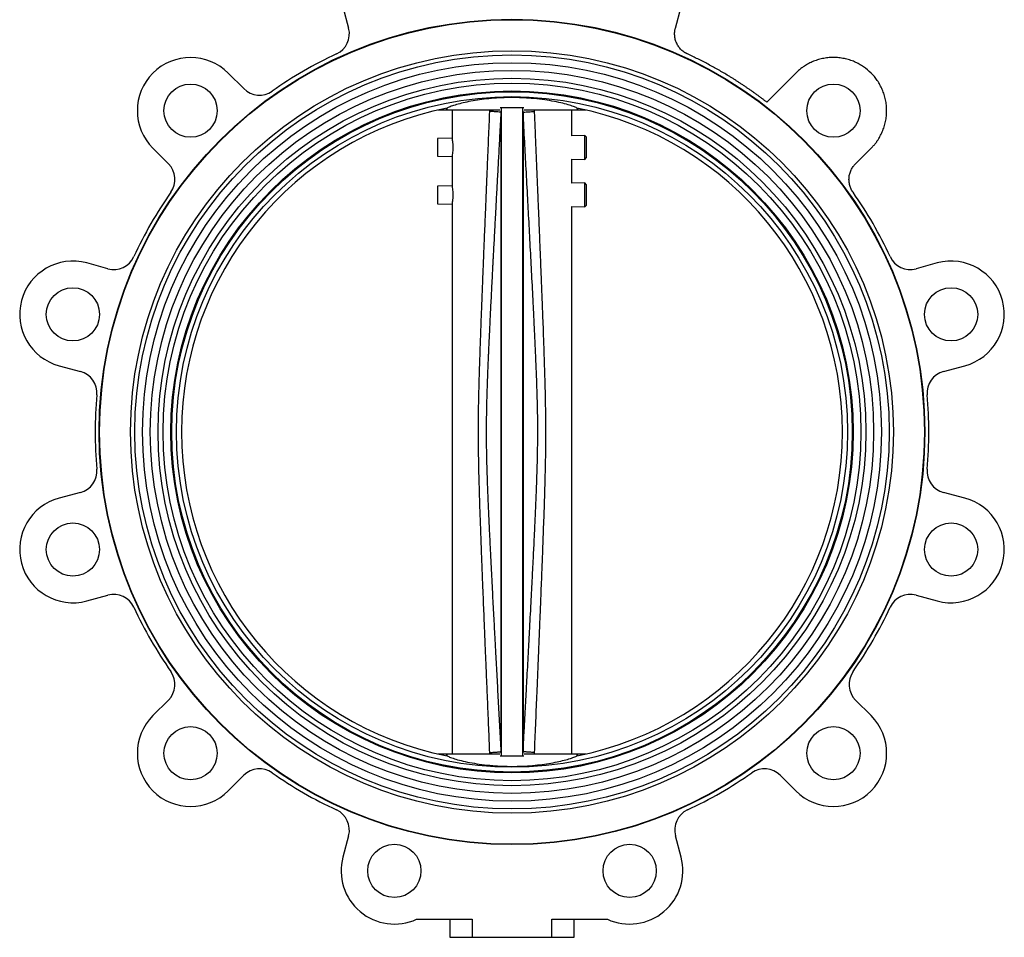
# Model space of a CAD drawing. Header units: millimetres. Extents: x 179 to 1996, y 94 to 1575.
# Tile 19 of 40: x 1552 to 1996, y 490 to 904. Entities that reach past the tile are written whole.
import ezdxf

# ---------------------------------------------------------------- set-up
doc = ezdxf.new("R2010")
doc.units = ezdxf.units.MM

msp = doc.modelspace()

# ---------------------------------------------------------------- linework, layer by layer
at = {"color": 7, "linetype": 'Continuous', "lineweight": 25}
for p, q in [((1697.76, 909.52), (1700.34, 899.92)), ((1847.67, 899.92), (1850.24, 909.52)), ((1653.05, 872.62), (1646.02, 879.64)), ((1901.99, 879.64), (1888.88, 866.54)), ((1740.78, 863.02), (1744.71, 863.02)), ((1744.34, 863.79), (1744.71, 863.02)), ((1744.71, 863.02), (1768.46, 863.02)), ((1747, 863.02), (1747, 850.24)), ((1768.91, 863.92), (1768.62, 863.92)), ((1768.91, 863.92), (1769.09, 863.67)), ((1769.09, 863.67), (1769, 861.92)), ((1769.09, 863.67), (1769.09, 571.77)), ((1778.91, 863.67), (1779.1, 863.92)), ((1778.91, 571.77), (1778.91, 863.67)), ((1779, 861.92), (1778.91, 863.67)), ((1779.39, 863.92), (1779.1, 863.92)), ((1779.55, 863.02), (1803.3, 863.02)), ((1801, 851.38), (1801, 863.02)), ((1803.67, 863.79), (1803.3, 863.02)), ((1803.3, 863.02), (1807.23, 863.02)), ((1747, 850.24), (1740.36, 850.1)), ((1740.36, 850.1), (1740.36, 842.1)), ((1806.8, 851.5), (1801, 851.38)), ((1807.65, 850.67), (1806.8, 851.5)), ((1806.8, 846.1), (1806.8, 851.5)), ((1807.65, 846.1), (1807.65, 850.67)), ((1612.08, 845.7), (1619.11, 838.67)), ((1806.8, 840.69), (1806.8, 846.1)), ((1807.65, 841.53), (1807.65, 846.1)), ((1928.9, 838.67), (1935.93, 845.7)), ((1740.36, 842.1), (1747, 841.96)), ((1747, 841.96), (1747, 828.79)), ((1801, 829.93), (1801, 840.82)), ((1801, 840.82), (1806.8, 840.69)), ((1806.8, 840.69), (1807.65, 841.53)), ((1747, 828.79), (1740.36, 828.65)), ((1740.36, 828.65), (1740.36, 820.65)), ((1806.8, 830.05), (1801, 829.93)), ((1807.65, 829.22), (1806.8, 830.05)), ((1806.8, 824.65), (1806.8, 830.05)), ((1807.65, 824.65), (1807.65, 829.22)), ((1806.8, 819.25), (1806.8, 824.65)), ((1807.65, 820.08), (1807.65, 824.65)), ((1740.36, 820.65), (1747, 820.51)), ((1747, 820.51), (1747, 572.42)), ((1801, 572.42), (1801, 819.37)), ((1801, 819.37), (1806.8, 819.25)), ((1806.8, 819.25), (1807.65, 820.08)), ((1591.8, 791.38), (1582.2, 793.96)), ((1965.81, 793.96), (1956.2, 791.38)), ((1569.78, 747.59), (1579.38, 745.02)), ((1968.63, 745.02), (1978.23, 747.59)), ((1579.38, 690.41), (1569.78, 687.84)), ((1978.23, 687.84), (1968.63, 690.41)), ((1582.2, 641.48), (1591.8, 644.05)), ((1956.2, 644.05), (1965.81, 641.48)), ((1619.11, 596.76), (1612.08, 589.73)), ((1935.93, 589.73), (1928.9, 596.76)), ((1769, 573.52), (1769.09, 571.77)), ((1778.91, 571.77), (1779, 573.51)), ((1744.71, 572.42), (1740.78, 572.42)), ((1744.71, 572.42), (1744.34, 571.65)), ((1768.46, 572.42), (1744.71, 572.42)), ((1768.91, 571.52), (1768.62, 571.52)), ((1769.09, 571.77), (1768.91, 571.52)), ((1779.1, 571.52), (1778.91, 571.77)), ((1779.39, 571.52), (1779.1, 571.52)), ((1803.3, 572.42), (1779.55, 572.42)), ((1803.67, 571.65), (1803.3, 572.42)), ((1807.23, 572.42), (1803.3, 572.42)), ((1646.02, 555.79), (1653.05, 562.82)), ((1894.96, 562.82), (1901.99, 555.79)), ((1700.34, 535.52), (1697.76, 525.91)), ((1850.24, 525.91), (1847.67, 535.52)), ((1730.98, 497.9), (1756, 497.9)), ((1746, 497.9), (1746, 489.72)), ((1756, 497.9), (1756, 489.72)), ((1792, 497.9), (1817.03, 497.9)), ((1792, 489.72), (1792, 497.9)), ((1802, 489.72), (1802, 497.9)), ((1746, 489.72), (1756, 489.72)), ((1756, 489.72), (1792, 489.72)), ((1792, 489.72), (1802, 489.72))]:
    msp.add_line(p, q, dxfattribs=at)
at = {"color": 8, "linetype": 'Continuous', "lineweight": 25}
for p, q in [((1763.98, 862.34), (1764.01, 863.02)), ((1784, 863.02), (1784.02, 862.34)), ((1764.01, 572.42), (1763.98, 573.09)), ((1784.02, 573.09), (1784, 572.42))]:
    msp.add_line(p, q, dxfattribs=at)
at = {"color": 7, "linetype": 'Continuous', "lineweight": 25}
for centre, radius in [((1774, 717.72), 186.19), ((1774, 717.72), 186), ((1774, 717.72), 172), ((1774, 717.72), 170.1), ((1774, 717.72), 166.6), ((1774, 717.72), 163.1), ((1774, 717.72), 159.6), ((1774, 717.72), 157.35), ((1629.05, 862.67), 12), ((1774, 717.72), 153.85), ((1774, 717.72), 153.45), ((1918.96, 862.67), 12), ((1774, 717.72), 151.3), ((1575.99, 770.78), 12), ((1972.02, 770.78), 12), ((1575.99, 664.66), 12), ((1972.02, 664.66), 12), ((1629.05, 572.76), 12), ((1918.96, 572.76), 12), ((1720.95, 519.7), 12), ((1827.06, 519.7), 12)]:
    msp.add_circle(centre, radius, dxfattribs=at)
for centre, radius, start, end in [((1690.68, 897.33), 10, 294.8877, 15), ((1774, 717.72), 188, 114.8877, 125.1123), ((1629.05, 862.67), 24, 45, 225), ((1660.12, 879.69), 10, 225, 305.1123), ((1774, 717.72), 149.05, 101.3246, 258.6754), ((1774, 717.72), 149.05, 281.3246, 78.6754), ((1612.03, 831.6), 10, 324.8877, 45), ((1774, 717.72), 188, 144.8877, 155.1123), ((1774, 717.72), 188, 24.8877, 35.1123), ((1594.39, 801.04), 10, 255, 335.1123), ((1953.62, 801.04), 10, 204.8877, 285), ((1575.99, 770.78), 24, 75, 255), ((1972.02, 770.78), 24, 285, 105), ((1576.79, 735.36), 10, 354.8877, 75), ((1971.22, 735.36), 10, 105, 185.1123), ((1774, 717.72), 188, 174.8877, 185.1123), ((1774, 717.72), 188, 354.8877, 5.1123), ((1576.79, 700.07), 10, 285, 5.1123), ((1971.22, 700.07), 10, 174.8877, 255), ((1575.99, 664.66), 24, 105, 285), ((1972.02, 664.66), 24, 255, 75), ((1594.39, 634.39), 10, 24.8877, 105), ((1953.62, 634.39), 10, 75, 155.1123), ((1774, 717.72), 188, 204.8877, 215.1123), ((1774, 717.72), 188, 324.8877, 335.1123), ((1612.03, 603.83), 10, 315, 35.1123), ((1935.97, 603.83), 10, 144.8877, 225), ((1629.05, 572.76), 24, 135, 315), ((1918.96, 572.76), 24, 225, 45), ((1660.12, 555.75), 10, 54.8877, 135), ((1774, 717.72), 188, 234.8877, 245.1123), ((1774, 717.72), 188, 294.8877, 305.1123), ((1887.89, 555.75), 10, 45, 125.1123), ((1690.68, 538.1), 10, 345, 65.1123), ((1857.33, 538.1), 10, 114.8877, 195), ((1720.95, 519.7), 24, 165, 294.7008), ((1827.06, 519.7), 24, 245.2992, 15)]:
    msp.add_arc(centre, radius, start, end, dxfattribs=at)
for points, knots in [([(1853.12, 888.26), (1853.02, 888.31), (1852.82, 888.4), (1852.53, 888.55), (1852.24, 888.72), (1851.96, 888.89), (1851.54, 889.17), (1850.99, 889.58), (1850.33, 890.17), (1849.73, 890.81), (1848.99, 891.76), (1848.22, 893.07), (1847.71, 894.5), (1847.46, 895.67), (1847.35, 896.55), (1847.32, 897.43), (1847.36, 898.19), (1847.44, 898.84), (1847.54, 899.38), (1847.63, 899.74), (1847.67, 899.92)], [0, 0, 0, 0, 0.023685, 0.047335, 0.070975, 0.09463, 0.118328, 0.180251, 0.242212, 0.306147, 0.37012, 0.500005, 0.62989, 0.693825, 0.757798, 0.819721, 0.881682, 0.921133, 0.960532, 1, 1, 1, 1]), ([(1888.88, 866.54), (1888.51, 866.82), (1887.77, 867.39), (1886.66, 868.23), (1885.53, 869.06), (1884.41, 869.89), (1883.27, 870.7), (1882.13, 871.51), (1880.99, 872.31), (1879.84, 873.1), (1878.68, 873.88), (1877.51, 874.66), (1876.34, 875.42), (1875.17, 876.18), (1873.99, 876.93), (1872.8, 877.67), (1871.26, 878.61), (1869.36, 879.75), (1867.09, 881.06), (1864.81, 882.34), (1862.51, 883.59), (1860.19, 884.81), (1857.85, 885.99), (1855.5, 887.15), (1853.91, 887.89), (1853.12, 888.26)], [0, 0, 0, 0, 0.033361, 0.066709, 0.100048, 0.133378, 0.166703, 0.200022, 0.233339, 0.266656, 0.299973, 0.333293, 0.366618, 0.399949, 0.433289, 0.466639, 0.500001, 0.562542, 0.625047, 0.687528, 0.749997, 0.812467, 0.874949, 0.937456, 1, 1, 1, 1]), ([(1935.93, 845.7), (1936.05, 845.82), (1936.28, 846.05), (1936.61, 846.41), (1936.94, 846.77), (1937.26, 847.14), (1937.57, 847.51), (1937.87, 847.89), (1938.17, 848.28), (1938.46, 848.67), (1939.09, 849.58), (1939.99, 851.04), (1941.04, 853.16), (1941.88, 855.4), (1942.5, 857.76), (1942.88, 860.2), (1943, 862.67), (1942.88, 865.15), (1942.5, 867.58), (1941.88, 869.95), (1941.04, 872.19), (1939.99, 874.31), (1938.41, 876.88), (1936.03, 879.74), (1933.17, 882.12), (1930.6, 883.71), (1928.48, 884.75), (1926.24, 885.59), (1923.87, 886.21), (1921.44, 886.59), (1918.96, 886.72), (1916.48, 886.59), (1914.05, 886.21), (1911.69, 885.59), (1909.44, 884.75), (1907.32, 883.71), (1905.75, 882.73), (1904.64, 881.94), (1903.95, 881.41), (1903.27, 880.84), (1902.62, 880.26), (1902.2, 879.85), (1901.99, 879.64)], [0, 0, 0, 0, 0.006487, 0.012964, 0.019435, 0.025902, 0.032367, 0.038835, 0.045306, 0.051785, 0.058273, 0.089144, 0.120023, 0.152182, 0.184348, 0.217191, 0.250041, 0.282884, 0.315734, 0.347893, 0.380058, 0.41093, 0.441809, 0.500001, 0.558193, 0.589065, 0.619944, 0.652103, 0.684268, 0.717111, 0.749961, 0.782804, 0.815655, 0.847813, 0.879979, 0.910851, 0.94173, 0.953398, 0.965044, 0.976682, 0.988329, 1, 1, 1, 1]), ([(1803.27, 863.87), (1802.81, 864.09), (1801.86, 864.54), (1799.39, 865.35), (1796.15, 866.21), (1792.22, 867.03), (1787.68, 867.74), (1783.05, 868.23), (1778.42, 868.52), (1773.93, 868.61), (1769.29, 868.51), (1764.71, 868.21), (1760.36, 867.73), (1756.34, 867.12), (1752.71, 866.4), (1749.54, 865.62), (1746.97, 864.82), (1745.47, 864.24), (1744.89, 863.95), (1744.74, 863.87)], [0, 0, 0, 0, 0.064605, 0.131013, 0.19675, 0.264509, 0.32811, 0.393837, 0.446237, 0.499959, 0.556234, 0.614171, 0.670431, 0.728181, 0.787226, 0.847771, 0.910907, 0.975737, 1, 1, 1, 1]), ([(1763.98, 573.09), (1763.91, 574.92), (1763.75, 578.62), (1763.52, 584.24), (1763.28, 589.99), (1763.03, 595.88), (1762.8, 601.3), (1762.63, 605.58), (1762.49, 608.88), (1762.36, 612.01), (1762.2, 615.82), (1762.01, 620.37), (1761.81, 625.34), (1761.61, 630.1), (1761.42, 634.88), (1761.23, 639.52), (1761.05, 644.16), (1760.86, 648.89), (1760.66, 653.81), (1760.46, 659.02), (1760.28, 663.74), (1760.06, 669.62), (1759.81, 676.42), (1759.55, 683.8), (1759.36, 690.04), (1759.2, 695.35), (1759.08, 700.5), (1758.97, 705.67), (1758.9, 710.99), (1758.87, 716.07), (1758.87, 721), (1758.91, 725.85), (1758.99, 730.95), (1759.11, 736.62), (1759.29, 743.34), (1759.55, 751.51), (1759.83, 759.51), (1760.11, 767.16), (1760.37, 774.16), (1760.65, 781.2), (1760.88, 787.03), (1761.05, 791.47), (1761.21, 795.26), (1761.37, 799.44), (1761.57, 804.18), (1761.78, 809.36), (1761.99, 814.39), (1762.17, 818.77), (1762.31, 822.27), (1762.43, 825.19), (1762.53, 827.51), (1762.63, 830.01), (1762.77, 833.32), (1763.06, 840.27), (1763.47, 850.1), (1763.82, 858.33), (1763.98, 862.34)], [0, 0, 0, 0, 0.01896, 0.0383864, 0.0582791, 0.078638, 0.0994633, 0.1144722, 0.1231007, 0.1336994, 0.1468705, 0.162614, 0.1809299, 0.1984669, 0.2119825, 0.2305573, 0.2465768, 0.260041, 0.2796393, 0.2977005, 0.3140319, 0.3286334, 0.3587019, 0.3845138, 0.4051934, 0.4234164, 0.4395378, 0.4586512, 0.4769199, 0.4946937, 0.5112899, 0.5280023, 0.5449872, 0.5641871, 0.5867341, 0.6146604, 0.6488951, 0.6697247, 0.6939594, 0.7215993, 0.7427144, 0.7544656, 0.7675766, 0.7820474, 0.797878, 0.8167217, 0.8358327, 0.8499998, 0.8621235, 0.8722038, 0.8802407, 0.8862341, 0.8981095, 0.9145806, 0.9583842, 1, 1, 1, 1]), ([(1769, 861.92), (1768.81, 858.42), (1768.46, 851.84), (1767.95, 842.54), (1767.49, 834.03), (1767.12, 827.13), (1766.82, 821.58), (1766.61, 817.58), (1766.42, 814.13), (1766.27, 811.23), (1766.13, 808.64), (1765.9, 804.25), (1765.69, 800.39), (1765.52, 797.03), (1765.46, 796.03), (1765.41, 795.04), (1765.36, 794.06), (1765.29, 792.79), (1765.19, 790.7), (1765.04, 787.84), (1764.87, 784.56), (1764.7, 781.3), (1764.52, 777.74), (1764.33, 773.87), (1764.11, 769.51), (1763.92, 765.56), (1763.77, 762.36), (1763.68, 760.59), (1763.64, 759.62), (1763.61, 759.06), (1763.59, 758.51), (1763.53, 757.3), (1763.46, 755.78), (1763.37, 753.83), (1763.3, 752.05), (1763.17, 749.17), (1763, 745.02), (1762.79, 739.46), (1762.64, 734.65), (1762.54, 730.81), (1762.48, 728.11), (1762.43, 725.27), (1762.39, 722.33), (1762.37, 719.3), (1762.37, 714.77), (1762.44, 708.8), (1762.62, 701.37), (1762.86, 693.9), (1763.11, 687.76), (1763.31, 683), (1763.46, 679.66), (1763.62, 676.28), (1763.77, 672.92), (1763.96, 668.96), (1764.2, 664.06), (1764.48, 658.41), (1764.78, 652.53), (1765.07, 646.95), (1765.35, 641.47), (1765.63, 636.24), (1765.93, 630.58), (1766.27, 624.05), (1766.72, 615.66), (1767.25, 605.88), (1767.83, 595.16), (1768.41, 584.36), (1768.81, 577.13), (1769, 573.52)], [0, 0, 0, 0, 0.036488, 0.068383, 0.096845, 0.125027, 0.140085, 0.154595, 0.166729, 0.175906, 0.18486, 0.193594, 0.221592, 0.225093, 0.228556, 0.23198, 0.235367, 0.238715, 0.245244, 0.257073, 0.268466, 0.279422, 0.290989, 0.305494, 0.31967, 0.336343, 0.346661, 0.352884, 0.354831, 0.356763, 0.358679, 0.360581, 0.369349, 0.374413, 0.380864, 0.387895, 0.404418, 0.424008, 0.44567, 0.45443, 0.463893, 0.473765, 0.483939, 0.494428, 0.505245, 0.530972, 0.556379, 0.582466, 0.608713, 0.620169, 0.631947, 0.643542, 0.655232, 0.666961, 0.684695, 0.706239, 0.725747, 0.745845, 0.764308, 0.782764, 0.800337, 0.823202, 0.850714, 0.887632, 0.924871, 0.962347, 1, 1, 1, 1]), ([(1769, 861.92), (1768.93, 861.94), (1768.78, 861.99), (1767.72, 862.09), (1766.15, 862.21), (1764.74, 862.29), (1763.98, 862.34)], [0, 0, 0, 0, 0.2499403, 0.4999703, 0.7315592, 1, 1, 1, 1]), ([(1779.1, 863.92), (1778.78, 863.92), (1778.2, 863.92), (1777.05, 863.92), (1775.89, 863.92), (1774.83, 863.92), (1774.04, 863.92), (1773.24, 863.92), (1772.48, 863.92), (1771.75, 863.92), (1770.84, 863.92), (1769.81, 863.92), (1769.23, 863.92), (1768.91, 863.92)], [0, 0, 0, 0, 0.158956, 0.289132, 0.402713, 0.452108, 0.497599, 0.543578, 0.593191, 0.646935, 0.708112, 0.839311, 1, 1, 1, 1]), ([(1769, 861.92), (1769, 860.91), (1769, 858.89), (1769, 854.58), (1769, 849.37), (1769, 843.21), (1769, 836.16), (1769, 828.26), (1769, 819.58), (1769, 810.17), (1769, 800.11), (1769, 789.46), (1769, 778.3), (1769, 766.71), (1769, 754.77), (1769, 742.57), (1769, 730.19), (1769, 717.72), (1769, 705.25), (1769, 692.87), (1769, 680.67), (1769, 668.73), (1769, 657.14), (1769, 645.98), (1769, 635.33), (1769, 625.26), (1769, 615.86), (1769, 607.18), (1769, 599.28), (1769, 592.23), (1769, 586.06), (1769, 580.85), (1769, 576.55), (1769, 574.53), (1769, 573.52)], [0, 0, 0, 0, 0.03125, 0.062501, 0.093751, 0.125002, 0.156252, 0.187502, 0.218752, 0.250003, 0.281253, 0.312503, 0.343753, 0.375003, 0.406253, 0.437503, 0.468753, 0.500003, 0.531253, 0.562503, 0.593753, 0.625003, 0.656253, 0.687503, 0.718753, 0.750003, 0.781252, 0.812502, 0.843752, 0.875002, 0.906251, 0.937501, 0.96875, 1, 1, 1, 1]), ([(1779, 861.92), (1779.08, 861.94), (1779.23, 861.98), (1780.25, 862.08), (1781.78, 862.2), (1783.19, 862.29), (1784.02, 862.34)], [0, 0, 0, 0, 0.250116, 0.500145, 0.701991, 1, 1, 1, 1]), ([(1779, 861.92), (1779, 860.91), (1779, 858.89), (1779, 854.58), (1779, 849.37), (1779, 843.21), (1779, 836.15), (1779, 828.26), (1779, 819.58), (1779, 810.17), (1779, 800.11), (1779, 789.46), (1779, 778.3), (1779, 766.71), (1779, 754.77), (1779, 742.56), (1779, 730.19), (1779, 717.72), (1779, 705.25), (1779, 692.87), (1779, 680.67), (1779, 668.73), (1779, 657.14), (1779, 645.98), (1779, 635.33), (1779, 625.26), (1779, 615.86), (1779, 607.17), (1779, 599.28), (1779, 592.23), (1779, 586.06), (1779, 580.85), (1779, 576.54), (1779, 574.52), (1779, 573.51)], [0, 0, 0, 0, 0.03125, 0.062499, 0.093749, 0.124998, 0.156248, 0.187498, 0.218748, 0.249997, 0.281247, 0.312497, 0.343747, 0.374997, 0.406247, 0.437497, 0.468747, 0.499997, 0.531247, 0.562497, 0.593747, 0.624997, 0.656247, 0.687497, 0.718747, 0.749997, 0.781248, 0.812498, 0.843748, 0.874998, 0.906249, 0.937499, 0.96875, 1, 1, 1, 1]), ([(1779, 573.51), (1779.16, 576.34), (1779.46, 581.82), (1779.89, 589.73), (1780.29, 597.1), (1780.65, 603.88), (1781.1, 612.23), (1781.45, 618.79), (1781.72, 623.79), (1781.8, 625.25), (1781.87, 626.69), (1781.95, 628.11), (1782.02, 629.51), (1782.18, 632.51), (1782.33, 635.26), (1782.46, 637.78), (1782.49, 638.45), (1782.53, 639.11), (1782.56, 639.77), (1782.6, 640.42), (1782.63, 641.07), (1782.71, 642.48), (1782.82, 644.63), (1782.97, 647.48), (1783.11, 650.25), (1783.25, 653.1), (1783.41, 656.23), (1783.59, 659.68), (1783.78, 663.5), (1783.97, 667.31), (1784.12, 670.5), (1784.22, 672.7), (1784.29, 674.09), (1784.35, 675.29), (1784.4, 676.47), (1784.45, 677.63), (1784.6, 680.75), (1784.82, 685.87), (1785.1, 692.73), (1785.33, 699.32), (1785.5, 705.64), (1785.61, 711.94), (1785.66, 720.54), (1785.49, 731.43), (1785.16, 741.08), (1784.91, 747.27), (1784.8, 749.9), (1784.69, 752.49), (1784.58, 755.05), (1784.46, 757.71), (1784.29, 761.45), (1784.05, 766.45), (1783.64, 774.78), (1783.1, 785.44), (1782.43, 798.18), (1781.77, 810.71), (1781.09, 823.45), (1780.41, 836.01), (1779.71, 848.98), (1779.25, 857.48), (1779, 861.92)], [0, 0, 0, 0, 0.029411, 0.057043, 0.082328, 0.106096, 0.127507, 0.169248, 0.174396, 0.179471, 0.184471, 0.189399, 0.194252, 0.199032, 0.220568, 0.222901, 0.225217, 0.227516, 0.229797, 0.232062, 0.23431, 0.23654, 0.246759, 0.256664, 0.266254, 0.275532, 0.286308, 0.298849, 0.311386, 0.326039, 0.338509, 0.344637, 0.348862, 0.353019, 0.35711, 0.361133, 0.36509, 0.38956, 0.41435, 0.436458, 0.458105, 0.479973, 0.50194, 0.547414, 0.593056, 0.602273, 0.611827, 0.620361, 0.629239, 0.638466, 0.648045, 0.668099, 0.690541, 0.734741, 0.77895, 0.823161, 0.865044, 0.911554, 0.953829, 1, 1, 1, 1]), ([(1784.02, 862.34), (1784.12, 860.12), (1784.31, 855.6), (1784.6, 848.72), (1784.89, 841.62), (1785.19, 834.46), (1785.47, 827.82), (1785.76, 820.72), (1786.08, 813.09), (1786.44, 804.31), (1786.79, 795.49), (1787.13, 786.99), (1787.44, 779.26), (1787.7, 772.48), (1787.93, 766.5), (1788.19, 759.43), (1788.47, 751.16), (1788.76, 741.87), (1788.97, 733.39), (1789.1, 725.65), (1789.15, 718.46), (1789.12, 711.41), (1789.01, 704.17), (1788.87, 697.84), (1788.72, 692.44), (1788.59, 688.03), (1788.43, 683.1), (1788.24, 677.55), (1788.03, 671.8), (1787.81, 665.81), (1787.57, 659.51), (1787.32, 653.17), (1787.12, 648.17), (1786.98, 644.72), (1786.89, 642.26), (1786.78, 639.61), (1786.67, 636.79), (1786.54, 633.78), (1786.39, 629.99), (1786.21, 625.66), (1786.02, 621.06), (1785.86, 617.08), (1785.72, 613.76), (1785.61, 611.08), (1785.53, 609.07), (1785.47, 607.71), (1785.39, 605.79), (1785.27, 602.86), (1784.98, 595.78), (1784.56, 585.79), (1784.2, 577.25), (1784.02, 573.09)], [0, 0, 0, 0, 0.0230607, 0.0468618, 0.0714032, 0.096685, 0.1211507, 0.1402785, 0.1703157, 0.2003276, 0.2313317, 0.2618027, 0.2885322, 0.3115202, 0.332083, 0.3505961, 0.3848742, 0.4178248, 0.4469077, 0.472876, 0.4980426, 0.5213394, 0.5459829, 0.5731032, 0.586954, 0.6019016, 0.6188732, 0.6380995, 0.6594904, 0.6784256, 0.7002263, 0.7248927, 0.7442091, 0.7521087, 0.7606319, 0.7697787, 0.7795492, 0.7899433, 0.8009611, 0.8188468, 0.8348823, 0.8486504, 0.860151, 0.8693841, 0.8763499, 0.8810481, 0.883479, 0.8963376, 0.9113539, 0.9569154, 1, 1, 1, 1]), ([(1747, 850.1), (1747.01, 850.04), (1747.03, 849.92), (1747.15, 848.99), (1747.27, 847.67), (1747.29, 846.62), (1747.3, 846.1)], [0, 0, 0, 0, 0.24886, 0.49968, 0.750972, 1, 1, 1, 1]), ([(1747.3, 846.1), (1747.29, 845.58), (1747.27, 844.54), (1747.15, 843.19), (1747.04, 842.36), (1746.99, 842), (1747, 842.1), (1747, 842.1)], [0, 0, 0, 0, 0.247571, 0.498234, 0.748724, 0.99913, 1, 1, 1, 1]), ([(1927.79, 825.85), (1927.73, 825.94), (1927.61, 826.12), (1927.43, 826.4), (1927.26, 826.69), (1927.1, 826.98), (1926.88, 827.43), (1926.61, 828.07), (1926.33, 828.9), (1926.13, 829.76), (1925.96, 830.95), (1925.96, 832.47), (1926.22, 833.96), (1926.59, 835.11), (1926.94, 835.92), (1927.35, 836.69), (1927.77, 837.33), (1928.16, 837.86), (1928.52, 838.28), (1928.77, 838.54), (1928.9, 838.67)], [0, 0, 0, 0, 0.0236855, 0.0473351, 0.0709747, 0.0946303, 0.1183278, 0.1802512, 0.2422116, 0.3061474, 0.3701198, 0.5000047, 0.6298897, 0.6938255, 0.7577978, 0.8197213, 0.8816817, 0.9211328, 0.9605322, 1, 1, 1, 1]), ([(1747, 828.65), (1747.01, 828.59), (1747.03, 828.47), (1747.15, 827.55), (1747.27, 826.22), (1747.29, 825.17), (1747.3, 824.65)], [0, 0, 0, 0, 0.24886, 0.49968, 0.750972, 1, 1, 1, 1]), ([(1747.3, 824.65), (1747.29, 824.13), (1747.27, 823.09), (1747.15, 821.74), (1747.04, 820.91), (1746.99, 820.55), (1747, 820.65), (1747, 820.65)], [0, 0, 0, 0, 0.247571, 0.498234, 0.748724, 0.99913, 1, 1, 1, 1]), ([(1763.98, 573.09), (1764.67, 573.14), (1766.08, 573.23), (1767.53, 573.34), (1768.28, 573.41), (1768.55, 573.44), (1768.87, 573.48), (1768.94, 573.5), (1769, 573.52)], [0, 0, 0, 0, 0.244326, 0.499668, 0.67568, 0.740872, 0.750078, 1, 1, 1, 1]), ([(1784.02, 573.09), (1783.34, 573.14), (1781.93, 573.22), (1780.47, 573.33), (1779.72, 573.4), (1779.45, 573.43), (1779.14, 573.47), (1779.07, 573.49), (1779, 573.51)], [0, 0, 0, 0, 0.244339, 0.499758, 0.676604, 0.741353, 0.750209, 1, 1, 1, 1]), ([(1744.74, 571.57), (1745.2, 571.35), (1746.14, 570.9), (1748.62, 570.08), (1751.86, 569.22), (1755.79, 568.41), (1760.32, 567.7), (1764.95, 567.2), (1769.58, 566.91), (1774.07, 566.82), (1778.72, 566.92), (1783.3, 567.22), (1787.65, 567.7), (1791.66, 568.31), (1795.3, 569.03), (1798.46, 569.82), (1801.04, 570.61), (1802.54, 571.19), (1803.12, 571.49), (1803.27, 571.57)], [0, 0, 0, 0, 0.0646054, 0.1310133, 0.19675, 0.2645089, 0.3281099, 0.3938366, 0.4462368, 0.4999587, 0.5562341, 0.6141713, 0.6704309, 0.7281812, 0.7872257, 0.8477706, 0.9109074, 0.9757374, 1, 1, 1, 1]), ([(1779.1, 571.52), (1778.78, 571.52), (1778.2, 571.52), (1777.05, 571.52), (1775.89, 571.52), (1774.83, 571.52), (1774.04, 571.52), (1773.24, 571.52), (1772.47, 571.52), (1771.75, 571.52), (1770.83, 571.52), (1769.81, 571.52), (1769.23, 571.52), (1768.91, 571.52)], [0, 0, 0, 0, 0.15901, 0.289209, 0.402755, 0.452175, 0.497674, 0.543719, 0.593379, 0.647077, 0.708222, 0.839367, 1, 1, 1, 1])]:
    msp.add_open_spline(points, degree=3, knots=knots, dxfattribs=at)

doc.saveas('drawing.dxf')
